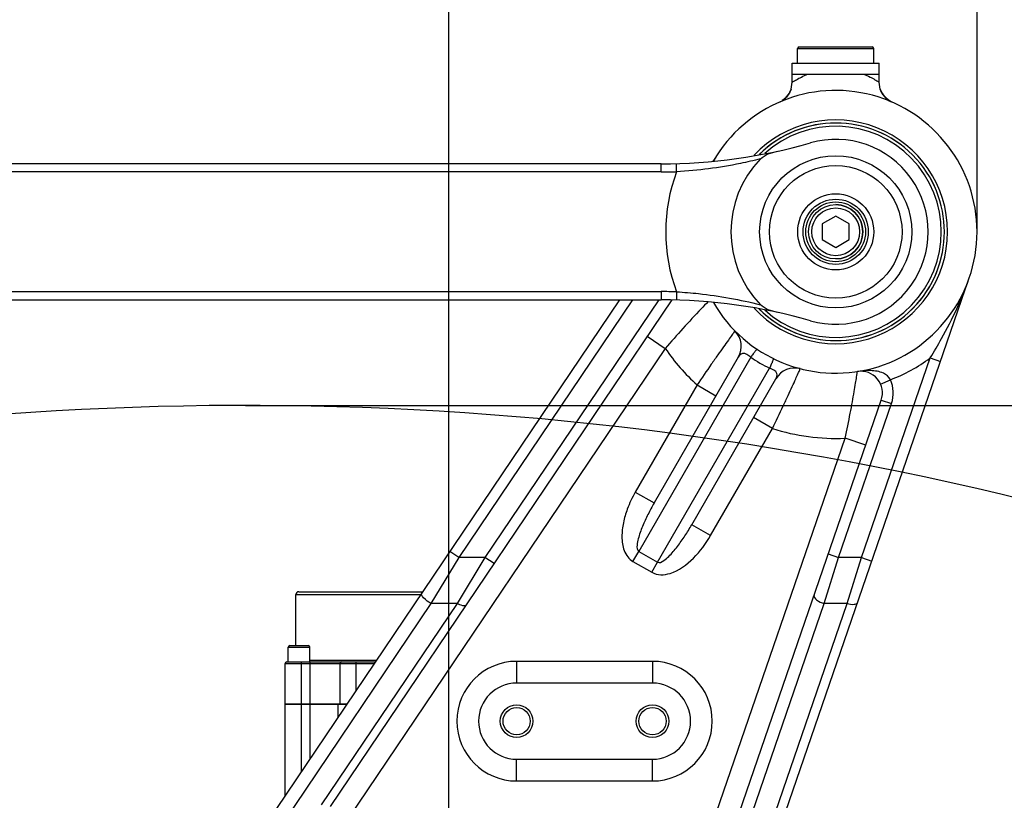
# Model space of a CAD drawing. Header units: millimetres. Extents: x 0 to 5940, y 0 to 4200.
# Tile 82 of 87: x 3550 to 3731, y 3263 to 3406. Entities that reach past the tile are written whole.
import ezdxf

# ---------------------------------------------------------------- set-up
doc = ezdxf.new("R2010")
doc.units = ezdxf.units.MM
doc.header["$LTSCALE"] = 326.7
doc.layers.get('0').update_dxf_attribs({"linetype": 'CONTINUOUS'})
for name, color, linetype in [('304102000080DXF_CONTINUOUS_LINE', 7, 'CONTINUOUS'), ('304103000032DXF_CONTINUOUS_LINE', 7, 'CONTINUOUS'), ('304104000210DXF_CONTINUOUS_LINE', 7, 'CONTINUOUS'), ('304304000134DXF_CONTINUOUS_LINE', 7, 'CONTINUOUS'), ('501023000078DXF_CONTINUOUS_LINE', 7, 'CONTINUOUS'), ('537003000017DXF_CONTINUOUS_LINE', 7, 'CONTINUOUS'), ('604006000006DXF_CONTINUOUS_LINE', 7, 'CONTINUOUS'), ('604007000001DXF_CONTINUOUS_LINE', 7, 'CONTINUOUS'), ('626001000001DXF_CONTINUOUS_LINE', 7, 'CONTINUOUS'), ('RB15-1-B-JSZL_DXF_DIMENSION', 7, 'CONTINUOUS')]:
    doc.layers.add(name, color=color, linetype=linetype)
doc.styles.get("Standard").update_dxf_attribs({"font": 'txt', "width": 0.7})
doc.dimstyles.new('DIMSTYLE_11', dxfattribs={"dimtxt": 85, "dimasz": 45, "dimexe": 1.5, "dimexo": 0, "dimgap": 2.125, "dimtad": 1, "dimdec": 1, "dimdsep": 46, "dimtxsty": 'Standard', "dimblk": '_FILLED', "dimblk1": '_FILLED', "dimblk2": '_FILLED', "dimcen": 0.09, "dimclrt": 5, "dimazin": 2, "dimtp": 1.2, "dimtm": 1.2, "dimtfac": 1, "dimtdec": 1, "dimtofl": 0, "dimtmove": 0, "dimatfit": 3, "dimldrblk": '_FILLED', "dimfxl": 0, "dimtolj": 1, "dimarcsym": 0})
doc.dimstyles.new('DIMSTYLE_3', dxfattribs={"dimtxt": 85, "dimasz": 45, "dimexe": 1.5, "dimexo": 0, "dimgap": 2.125, "dimtad": 1, "dimdsep": 46, "dimtxsty": 'Standard', "dimblk": '_FILLED', "dimblk1": '_FILLED', "dimblk2": '_FILLED', "dimcen": 0.09, "dimclrt": 5, "dimazin": 2, "dimtp": 0.5, "dimtm": 0.5, "dimtfac": 1, "dimtofl": 0, "dimtmove": 0, "dimatfit": 3, "dimldrblk": '_FILLED', "dimfxl": 0, "dimtolj": 1, "dimarcsym": 0})
doc.dimstyles.new('DIMSTYLE_7', dxfattribs={"dimtxt": 85, "dimasz": 45, "dimexe": 1.5, "dimexo": 0, "dimgap": 2.125, "dimtad": 0, "dimtih": 1, "dimtoh": 1, "dimdec": 1, "dimdsep": 46, "dimtxsty": 'Standard', "dimblk": '_FILLED', "dimblk1": '_FILLED', "dimblk2": '_FILLED', "dimcen": 0.09, "dimclrt": 5, "dimazin": 2, "dimtp": 1.2, "dimtm": 1.2, "dimtfac": 1, "dimtdec": 1, "dimtofl": 0, "dimtmove": 0, "dimatfit": 3, "dimldrblk": '_FILLED', "dimfxl": 0, "dimtolj": 1, "dimarcsym": 0})
doc.dimstyles.new('DIMSTYLE_8', dxfattribs={"dimtxt": 85, "dimasz": 45, "dimexe": 1.5, "dimexo": 0, "dimgap": 2.125, "dimtad": 0, "dimtih": 1, "dimtoh": 1, "dimdsep": 46, "dimtxsty": 'Standard', "dimblk": '_FILLED', "dimblk1": '_FILLED', "dimblk2": '_FILLED', "dimcen": 0.09, "dimclrt": 5, "dimazin": 2, "dimtp": 1.2, "dimtm": 1.2, "dimtfac": 1, "dimtofl": 0, "dimtmove": 0, "dimatfit": 3, "dimldrblk": '_FILLED', "dimfxl": 0, "dimtolj": 1, "dimarcsym": 0})

# ---------------------------------------------------------------- blocks, each defined once
blk = doc.blocks.new('*D13')
at = {"layer": 'RB15-1-B-JSZL_DXF_DIMENSION', "color": 2, "linetype": 'Continuous', "transparency": 16777216}
blk.add_line((3591.51, 3335.32), (4396.7, 3335.32), dxfattribs=at)
blk = doc.blocks.new('_FILLED')
at = {"color": 0, "linetype": 'ByBlock'}
blk.add_solid([(0, 0), (-1, 0.1667), (-1, -0.1667)], dxfattribs=at)
blk = doc.blocks.new('*D17')
at = {"layer": 'RB15-1-B-JSZL_DXF_DIMENSION', "color": 2, "linetype": 'Continuous', "transparency": 16777216}
blk.add_line((4228.9, 2523.27), (4228.9, 3795.36), dxfattribs=at)
blk = doc.blocks.new('*D23')
at = {"layer": 'RB15-1-B-JSZL_DXF_DIMENSION', "color": 2, "linetype": 'Continuous', "transparency": 16777216}
for p, q in [((3503.9, 3293.27), (3503.9, 3475.31)), ((3628.9, 3161.27), (3628.9, 3475.31)), ((3503.9, 3460.31), (3566.4, 3460.31)), ((3628.9, 3460.31), (3566.4, 3460.31)), ((3566.4, 3460.31), (3905.49, 3460.31))]:
    blk.add_line(p, q, dxfattribs=at)
at = {"layer": 'RB15-1-B-JSZL_DXF_DIMENSION', "color": 2, "linetype": 'Continuous', "transparency": 16777216, "xscale": 45, "yscale": 45, "zscale": 45, "rotation": 180}
blk.add_blockref('_FILLED', (3503.9, 3460.31), dxfattribs=at)
at = {"layer": 'RB15-1-B-JSZL_DXF_DIMENSION', "color": 2, "linetype": 'Continuous', "transparency": 16777216, "xscale": 45, "yscale": 45, "zscale": 45}
blk.add_blockref('_FILLED', (3628.9, 3460.31), dxfattribs=at)
blk = doc.blocks.new('*D25')
at = {"layer": 'RB15-1-B-JSZL_DXF_DIMENSION', "color": 2, "linetype": 'Continuous', "transparency": 16777216}
for p, q in [((2718.9, 3042.32), (2718.9, 3639.11)), ((3726.12, 3367.27), (3726.12, 3639.11)), ((2718.9, 3624.11), (3222.51, 3624.11)), ((3726.12, 3624.11), (3222.51, 3624.11))]:
    blk.add_line(p, q, dxfattribs=at)
at = {"layer": 'RB15-1-B-JSZL_DXF_DIMENSION', "color": 2, "linetype": 'Continuous', "transparency": 16777216, "xscale": 45, "yscale": 45, "zscale": 45, "rotation": 180}
blk.add_blockref('_FILLED', (2718.9, 3624.11), dxfattribs=at)
at = {"layer": 'RB15-1-B-JSZL_DXF_DIMENSION', "color": 2, "linetype": 'Continuous', "transparency": 16777216, "xscale": 45, "yscale": 45, "zscale": 45}
blk.add_blockref('_FILLED', (3726.12, 3624.11), dxfattribs=at)

msp = doc.modelspace()

# ---------------------------------------------------------------- linework, layer by layer
at = {"color": 2, "linetype": 'Continuous'}
msp.add_arc((3591.511, 2735.32), 600, 20, 135, dxfattribs=at)
at = {"layer": '304102000080DXF_CONTINUOUS_LINE', "color": 7, "linetype": 'Continuous'}
for p, q in [((3692.112, 3394.761), (3692.112, 3396.268)), ((3692.113, 3396.268), (3708.111, 3396.268)), ((3708.112, 3394.765), (3708.112, 3396.268)), ((3691.909, 3393.505), (3691.666, 3392.926)), ((3691.909, 3393.505), (3692.112, 3394.761)), ((3691.909, 3393.504), (3691.909, 3393.505)), ((3708.313, 3393.513), (3708.112, 3394.765)), ((3708.426, 3393.211), (3708.313, 3393.513)), ((3708.314, 3393.509), (3708.313, 3393.513)), ((3708.485, 3393.079), (3708.314, 3393.509)), ((3690.656, 3391.675), (3690.433, 3391.513)), ((3691.03, 3392.026), (3690.656, 3391.675)), ((3691.184, 3392.214), (3691.03, 3392.026)), ((3691.371, 3392.443), (3691.184, 3392.214)), ((3691.666, 3392.926), (3691.371, 3392.443)), ((3708.576, 3392.895), (3708.426, 3393.211)), ((3708.852, 3392.447), (3708.485, 3393.079)), ((3709.31, 3391.91), (3708.852, 3392.447)), ((3709.817, 3391.489), (3709.31, 3391.91)), ((3709.611, 3391.644), (3709.378, 3391.846)), ((3690.433, 3391.513), (3690.265, 3391.391)), ((3709.828, 3391.482), (3709.611, 3391.644)), ((3710.328, 3391.185), (3709.817, 3391.489)), ((3678.562, 3381.808), (3677.495, 3380.226)), ((3664.831, 3184.965), (3724.699, 3358.801)), ((3660.321, 3354.768), (3584.231, 3241.975)), ((3669.956, 3354.746), (3607.108, 3261.582)), ((3682.195, 3344.228), (3666.703, 3317.394)), ((3673.631, 3313.394), (3689.123, 3340.228)), ((3668.568, 3220.384), (3708.495, 3336.319)), ((3666.402, 3284.268), (3641.402, 3284.268)), ((3641.402, 3270.268), (3666.402, 3270.268))]:
    msp.add_line(p, q, dxfattribs=at)
at = {"layer": '304102000080DXF_CONTINUOUS_LINE', "color": 9, "linetype": 'Continuous'}
for p, q in [((3662.733, 3354.768), (3630.755, 3307.364)), ((3667.558, 3354.768), (3635.58, 3307.364)), ((3665.438, 3348.048), (3668.754, 3345.811)), ((3668.754, 3345.811), (3610.424, 3259.345)), ((3684.484, 3344.191), (3663.873, 3308.492)), ((3704.869, 3307.365), (3717.507, 3344.061)), ((3717.507, 3344.061), (3719.398, 3343.41)), ((3667.337, 3306.492), (3687.947, 3342.191)), ((3708.364, 3339.256), (3710.19, 3340.073)), ((3674.614, 3339.096), (3663.239, 3319.394)), ((3674.614, 3339.096), (3678.078, 3337.096)), ((3700.639, 3307.364), (3710.386, 3335.668)), ((3708.495, 3336.319), (3710.386, 3335.668)), ((3688.47, 3331.096), (3685.006, 3333.096)), ((3677.095, 3311.394), (3688.47, 3331.096)), ((3677.358, 3258.192), (3701.85, 3329.307)), ((3705.632, 3328.005), (3701.85, 3329.307)), ((3663.239, 3319.394), (3666.703, 3317.394)), ((3677.095, 3311.394), (3673.631, 3313.394)), ((3630.755, 3307.364), (3629.097, 3308.483)), ((3662.807, 3306.646), (3663.873, 3308.492)), ((3663.873, 3308.492), (3667.337, 3306.492)), ((3630.755, 3307.364), (3625.623, 3298.912)), ((3635.58, 3307.364), (3630.448, 3298.912)), ((3635.58, 3307.364), (3630.755, 3307.364)), ((3637.238, 3306.246), (3635.58, 3307.364)), ((3662.807, 3306.646), (3666.271, 3304.646)), ((3698.019, 3298.911), (3700.639, 3307.364)), ((3698.748, 3308.016), (3700.639, 3307.364)), ((3704.869, 3307.365), (3700.639, 3307.364)), ((3702.249, 3298.911), (3704.869, 3307.365)), ((3704.869, 3307.364), (3706.76, 3306.713)), ((3666.271, 3304.646), (3667.337, 3306.492)), ((3625.623, 3298.912), (3595.648, 3254.477)), ((3630.448, 3298.912), (3605.45, 3261.855)), ((3630.448, 3298.912), (3625.623, 3298.912)), ((3669.828, 3204.771), (3702.249, 3298.911)), ((3670.459, 3218.887), (3698.019, 3298.911)), ((3702.249, 3298.911), (3698.019, 3298.911)), ((3641.402, 3288.268), (3641.402, 3284.268)), ((3666.402, 3288.268), (3641.402, 3288.268)), ((3666.402, 3288.268), (3666.402, 3284.268)), ((3641.402, 3266.268), (3641.402, 3270.268)), ((3666.402, 3266.268), (3666.402, 3270.268)), ((3641.402, 3266.268), (3666.402, 3266.268))]:
    msp.add_line(p, q, dxfattribs=at)
at = {"layer": '304102000080DXF_CONTINUOUS_LINE', "color": 7, "linetype": 'Continuous'}
for points in [[(3708.944, 3392.324), (3708.75, 3392.598), (3708.576, 3392.895)], [(3709.378, 3391.846), (3709.154, 3392.072), (3708.944, 3392.324)]]:
    msp.add_lwpolyline(points, dxfattribs=at)
for centre, radius in [((3641.402, 3277.268), 3), ((3641.402, 3277.268), 2.5), ((3666.402, 3277.268), 3), ((3666.402, 3277.268), 2.5)]:
    msp.add_circle(centre, radius, dxfattribs=at)
for centre, radius, start, end in [((3688.112, 3394.761), 4, 296.47055, 341.67067), ((3712.112, 3394.765), 4, 198.30112, 243.53009), ((3700.116, 3367.268), 26, 210.02147, 149.95792), ((3700.116, 3367.268), 20.577, 223.12916, 136.8688), ((3700.116, 3367.268), 20, 225.26938, 134.72624), ((3678.731, 3346.228), 4, 330, 44.53435), ((3692.587, 3338.228), 4, 75.46601, 149.99953), ((3704.713, 3337.622), 4, 340.99661, 98.81475), ((3641.402, 3277.268), 7, 90, 270), ((3666.402, 3277.268), 7, 270, 90)]:
    msp.add_arc(centre, radius, start, end, dxfattribs=at)
at = {"layer": '304102000080DXF_CONTINUOUS_LINE', "color": 9, "linetype": 'Continuous'}
for centre, radius, start, end in [((3727.064, 3349.091), 58.505, 145.99857, 147.84016), ((3700.116, 3367.268), 38, 214.37833, 227.8468), ((3701.197, 3369.141), 30.031, 236.18194, 243.81808), ((3700.116, 3367.268), 29, 290.32601, 306.84821), ((3704.713, 3337.622), 6, 340.99661, 24.10539), ((3700.116, 3367.268), 38, 252.1532, 272.61488), ((3641.402, 3277.268), 11, 90, 270), ((3666.402, 3277.268), 11, 270, 90)]:
    msp.add_arc(centre, radius, start, end, dxfattribs=at)
for points, knots in [([(3692.112, 3394.761), (3692.116, 3394.781), (3692.213, 3394.804), (3692.333, 3394.918), (3692.59, 3395.059), (3693.07, 3395.356), (3693.877, 3395.784), (3694.586, 3396.107), (3694.991, 3396.268)], [0, 0, 0, 0, 0.018625, 0.0732994, 0.1620073, 0.2813602, 0.5984461, 1, 1, 1, 1]), ([(3705.238, 3396.268), (3705.642, 3396.107), (3706.351, 3395.785), (3707.155, 3395.358), (3707.635, 3395.061), (3707.892, 3394.921), (3708.011, 3394.808), (3708.108, 3394.785), (3708.112, 3394.765)], [0, 0, 0, 0, 0.4016202, 0.7187051, 0.8380407, 0.9267258, 0.9813822, 1, 1, 1, 1]), ([(3717.507, 3344.061), (3718.223, 3345.252), (3720.997, 3349.966), (3723.37, 3354.942), (3724.699, 3358.801)], [0, 0, 0, 0, 0.2540173, 1, 1, 1, 1]), ([(3676.649, 3354.435), (3676.211, 3353.99), (3673.498, 3351.191), (3670.894, 3348.288), (3668.754, 3345.811)], [0, 0, 0, 0, 0.1601518, 1, 1, 1, 1]), ([(3681.582, 3349.033), (3681.562, 3348.957), (3681.314, 3348.737), (3680.967, 3348.153), (3680.279, 3347.266), (3679.421, 3346.044), (3678.367, 3344.563), (3676.737, 3342.223), (3675.475, 3340.374), (3674.614, 3339.096)], [0, 0, 0, 0, 0.0194517, 0.0769671, 0.1701178, 0.2950428, 0.446731, 0.6192266, 1, 1, 1, 1]), ([(3684.484, 3344.191), (3684.068, 3344.556), (3683.137, 3345.241), (3682.362, 3344.516), (3682.195, 3344.228)], [0, 0, 0, 0, 0.6243473, 1, 1, 1, 1]), ([(3685.644, 3345.668), (3685.607, 3345.693), (3685.472, 3345.472), (3685.257, 3345.276), (3684.898, 3344.76), (3684.634, 3344.403), (3684.483, 3344.191)], [0, 0, 0, 0, 0.0710049, 0.269804, 0.5863799, 1, 1, 1, 1]), ([(3688.646, 3343.934), (3688.686, 3343.915), (3688.563, 3343.688), (3688.5, 3343.403), (3688.233, 3342.835), (3688.056, 3342.427), (3687.948, 3342.191)], [0, 0, 0, 0, 0.0710133, 0.2698161, 0.5863891, 1, 1, 1, 1]), ([(3689.124, 3340.228), (3689.29, 3340.516), (3689.53, 3341.551), (3688.471, 3342.014), (3687.947, 3342.191)], [0, 0, 0, 0, 0.3756543, 1, 1, 1, 1]), ([(3688.47, 3331.096), (3689.146, 3332.481), (3690.116, 3334.498), (3691.328, 3337.08), (3692.083, 3338.733), (3692.713, 3340.088), (3693.136, 3341.127), (3693.469, 3341.719), (3693.536, 3342.044), (3693.591, 3342.1)], [0, 0, 0, 0, 0.3807734, 0.553269, 0.7049572, 0.8298822, 0.9230329, 0.9805483, 1, 1, 1, 1]), ([(3701.85, 3329.307), (3702.18, 3330.836), (3702.64, 3333.067), (3703.178, 3335.926), (3703.505, 3337.767), (3703.752, 3339.301), (3703.929, 3340.344), (3704.004, 3340.987), (3704.087, 3341.296), (3704.045, 3341.512), (3704.1, 3341.575)], [0, 0, 0, 0, 0.3761859, 0.5477077, 0.6996598, 0.8259044, 0.9208761, 0.9551327, 0.979942, 1, 1, 1, 1]), ([(3710.19, 3340.073), (3709.928, 3340.593), (3708.736, 3341.54), (3706.506, 3341.812), (3704.891, 3341.697), (3704.1, 3341.575)], [0, 0, 0, 0, 0.2649548, 0.6362157, 1, 1, 1, 1]), ([(3663.239, 3319.394), (3662.662, 3318.394), (3661.791, 3316.559), (3660.971, 3313.783), (3660.674, 3311.191), (3660.982, 3308.596), (3662.069, 3307.071), (3662.807, 3306.646)], [0, 0, 0, 0, 0.2509795, 0.4392581, 0.6273916, 0.8149467, 1, 1, 1, 1]), ([(3666.703, 3317.394), (3666.303, 3316.701), (3665.541, 3315.288), (3664.537, 3313.124), (3663.843, 3311.181), (3663.527, 3309.721), (3663.53, 3308.689), (3663.873, 3308.492)], [0, 0, 0, 0, 0.250057, 0.5002184, 0.7506972, 0.8764964, 1, 1, 1, 1]), ([(3667.337, 3306.492), (3667.679, 3306.294), (3668.574, 3306.807), (3669.681, 3307.811), (3671.016, 3309.383), (3672.388, 3311.335), (3673.231, 3312.701), (3673.631, 3313.394)], [0, 0, 0, 0, 0.1235078, 0.2493077, 0.4997857, 0.7499454, 1, 1, 1, 1]), ([(3666.271, 3304.646), (3666.767, 3304.359), (3667.938, 3304.07), (3670.8, 3304.606), (3674.16, 3307.128), (3676.231, 3309.897), (3677.095, 3311.394)], [0, 0, 0, 0, 0.12467, 0.2499651, 0.6238646, 1, 1, 1, 1]), ([(3625.623, 3298.912), (3625.124, 3299.189), (3624.493, 3299.626), (3623.788, 3300.613), (3623.965, 3300.876)], [0, 0, 0, 0, 0.6429921, 1, 1, 1, 1]), ([(3696.128, 3300.408), (3696.028, 3300.119), (3696.793, 3299.323), (3697.506, 3299.057), (3698.019, 3298.912)], [0, 0, 0, 0, 0.3644636, 1, 1, 1, 1]), ([(3632.107, 3298.639), (3631.991, 3298.468), (3631.255, 3298.485), (3630.778, 3298.729), (3630.449, 3298.912)], [0, 0, 0, 0, 0.353533, 1, 1, 1, 1]), ([(3702.249, 3298.912), (3702.654, 3298.797), (3703.258, 3298.657), (3704.062, 3298.878), (3704.14, 3299.106)], [0, 0, 0, 0, 0.6358854, 1, 1, 1, 1])]:
    msp.add_open_spline(points, degree=3, knots=knots, dxfattribs=at)
at = {"layer": '304103000032DXF_CONTINUOUS_LINE', "color": 7, "linetype": 'Continuous'}
for p, q in [((3667.98, 3379.768), (3112.252, 3379.768)), ((3112.252, 3354.768), (3667.98, 3354.768))]:
    msp.add_line(p, q, dxfattribs=at)
at = {"layer": '304103000032DXF_CONTINUOUS_LINE', "color": 9, "linetype": 'Continuous'}
for p, q in [((3667.98, 3378.268), (3667.98, 3379.768)), ((3670.846, 3378.308), (3670.804, 3379.808)), ((3667.98, 3378.268), (3112.252, 3378.268)), ((3112.252, 3356.268), (3667.98, 3356.268)), ((3667.98, 3356.268), (3667.98, 3354.768)), ((3670.846, 3356.227), (3670.804, 3354.728))]:
    msp.add_line(p, q, dxfattribs=at)
at = {"layer": '304103000032DXF_CONTINUOUS_LINE', "color": 7, "linetype": 'Continuous'}
for centre, radius, start, end in [((3667.98, 3479.768), 100, 270, 285.94237), ((3700.116, 3367.268), 17, 254.05763, 105.94237), ((3700.116, 3367.268), 19.283, 135.9586, 224.04134), ((3667.98, 3254.768), 100, 74.05763, 90)]:
    msp.add_arc(centre, radius, start, end, dxfattribs=at)
at = {"layer": '304103000032DXF_CONTINUOUS_LINE', "color": 9, "linetype": 'Continuous'}
for centre, radius, start, end in [((3667.98, 3479.768), 101.5, 270, 271.61843), ((3700.116, 3367.268), 31.283, 159.33363, 200.66636), ((3667.98, 3254.768), 101.5, 88.38159, 90)]:
    msp.add_arc(centre, radius, start, end, dxfattribs=at)
at = {"layer": '304103000032DXF_CONTINUOUS_LINE', "color": 7, "linetype": 'Continuous'}
for points in [[(3686.255, 3380.673), (3687.056, 3381.501), (3688.281, 3381.843), (3689.406, 3382.09)], [(3689.406, 3352.445), (3688.281, 3352.692), (3687.056, 3353.035), (3686.255, 3353.863)]]:
    msp.add_open_spline(points, degree=3, dxfattribs=at)
at = {"layer": '304103000032DXF_CONTINUOUS_LINE', "color": 9, "linetype": 'Continuous'}
for points, knots in [([(3686.255, 3380.673), (3685.034, 3380.37), (3679.966, 3379.204), (3674.783, 3378.522), (3670.846, 3378.308)], [0, 0, 0, 0, 0.2418669, 1, 1, 1, 1]), ([(3670.846, 3356.227), (3672.191, 3356.154), (3677.378, 3355.744), (3682.513, 3354.79), (3686.255, 3353.863)], [0, 0, 0, 0, 0.258904, 1, 1, 1, 1])]:
    msp.add_open_spline(points, degree=3, knots=knots, dxfattribs=at)
at = {"layer": '304104000210DXF_CONTINUOUS_LINE', "color": 7, "linetype": 'Continuous'}
for radius in [14, 12.2, 7, 6]:
    msp.add_circle((3700.116, 3367.268), radius, dxfattribs=at)
at = {"layer": '304104000210DXF_CONTINUOUS_LINE', "color": 9, "linetype": 'Continuous'}
msp.add_circle((3700.116, 3367.268), 5.5, dxfattribs=at)
at = {"layer": '304304000134DXF_CONTINUOUS_LINE', "color": 7, "linetype": 'Continuous'}
for p, q in [((3600.802, 3291.168), (3600.802, 3300.568)), ((3601.302, 3301.068), (3624.095, 3301.068)), ((3599.371, 3288.168), (3599.371, 3290.868)), ((3599.671, 3291.168), (3603.071, 3291.168)), ((3603.371, 3288.168), (3603.371, 3290.868)), ((3598.802, 3280.468), (3598.802, 3287.868)), ((3599.102, 3288.168), (3615.393, 3288.168)), ((3608.902, 3280.468), (3608.902, 3287.868)), ((3598.802, 3280.468), (3610.198, 3280.468)), ((3598.802, 3263.574), (3598.802, 3280.368)), ((3598.802, 3280.368), (3610.131, 3280.368)), ((3601.302, 3280.368), (3601.302, 3280.468)), ((3608.566, 3278.049), (3608.566, 3280.368))]:
    msp.add_line(p, q, dxfattribs=at)
at = {"layer": '304304000134DXF_CONTINUOUS_LINE', "color": 9, "linetype": 'Continuous'}
for p, q in [((3600.802, 3300.568), (3623.758, 3300.568)), ((3599.371, 3290.868), (3603.371, 3290.868)), ((3603.371, 3288.468), (3615.595, 3288.468)), ((3598.802, 3287.868), (3615.19, 3287.868)), ((3601.802, 3268.021), (3601.802, 3288.168)), ((3603.402, 3270.393), (3603.402, 3288.168)), ((3611.902, 3282.993), (3611.902, 3288.168))]:
    msp.add_line(p, q, dxfattribs=at)
at = {"layer": '304304000134DXF_CONTINUOUS_LINE', "color": 7, "linetype": 'Continuous'}
for centre, radius, start, end in [((3601.302, 3300.568), 0.5, 90, 180), ((3599.671, 3290.868), 0.3, 90, 180), ((3603.071, 3290.868), 0.3, 0, 90), ((3599.102, 3287.868), 0.3, 90, 180), ((3609.202, 3287.868), 0.3, 90, 180)]:
    msp.add_arc(centre, radius, start, end, dxfattribs=at)
at = {"layer": '501023000078DXF_CONTINUOUS_LINE', "color": 7, "linetype": 'Continuous'}
for p, q in [((3700.116, 3370.154), (3697.616, 3368.711)), ((3702.616, 3368.711), (3700.116, 3370.154)), ((3697.616, 3368.711), (3697.616, 3365.824)), ((3702.616, 3365.824), (3702.616, 3368.711)), ((3697.616, 3365.824), (3700.116, 3364.381)), ((3700.116, 3364.381), (3702.616, 3365.824))]:
    msp.add_line(p, q, dxfattribs=at)
msp.add_circle((3700.116, 3367.268), 5, dxfattribs=at)
at = {"layer": '501023000078DXF_CONTINUOUS_LINE', "color": 9, "linetype": 'Continuous'}
msp.add_circle((3700.116, 3367.268), 4.4, dxfattribs=at)
at = {"layer": '537003000017DXF_CONTINUOUS_LINE', "color": 7, "linetype": 'Continuous'}
for radius, start, end in [(20, 225.11183, 134.88817), (19.423, 227.74645, 132.25383)]:
    msp.add_arc((3700.116, 3367.268), radius, start, end, dxfattribs=at)
at = {"layer": '604006000006DXF_CONTINUOUS_LINE', "color": 7, "linetype": 'Continuous'}
msp.add_arc((3700.116, 3367.268), 5, 270, 90, dxfattribs=at)
at = {"layer": '604007000001DXF_CONTINUOUS_LINE', "color": 7, "linetype": 'Continuous'}
for p, q in [((3692.112, 3396.268), (3692.112, 3398.268)), ((3692.112, 3398.268), (3708.112, 3398.268)), ((3708.112, 3396.268), (3708.112, 3398.268)), ((3692.112, 3396.268), (3695.471, 3396.268)), ((3704.752, 3396.268), (3708.112, 3396.268))]:
    msp.add_line(p, q, dxfattribs=at)
at = {"layer": '626001000001DXF_CONTINUOUS_LINE', "color": 7, "linetype": 'Continuous'}
for p, q in [((3693.112, 3398.268), (3693.112, 3400.968)), ((3693.412, 3401.268), (3706.812, 3401.268)), ((3707.112, 3398.268), (3707.112, 3400.968))]:
    msp.add_line(p, q, dxfattribs=at)
at = {"layer": '626001000001DXF_CONTINUOUS_LINE', "color": 9, "linetype": 'Continuous'}
msp.add_line((3693.112, 3400.968), (3707.112, 3400.968), dxfattribs=at)
at = {"layer": '626001000001DXF_CONTINUOUS_LINE', "color": 7, "linetype": 'Continuous'}
for centre, start, end in [((3693.412, 3400.968), 90, 180), ((3706.812, 3400.968), 0, 90)]:
    msp.add_arc(centre, 0.3, start, end, dxfattribs=at)

# ---------------------------------------------------------------- dimensions: what is measured, and where the dimension line sits
at = {"layer": 'RB15-1-B-JSZL_DXF_DIMENSION', "color": 2, "linetype": 'Continuous'}
for feature_location, offset, dtype, origin, dimstyle, override, picture, middle in [((4228.902, 2523.268), (0, 1272.095), 1, (2718.902, 2523.268), 'DIMSTYLE_8', {"dimgap": 21.249823, "dimtad": 1, "dimtih": 0, "dimtoh": 0}, '*D17', (4207.652, 3837.863)), ((3591.511, 3335.32), (805.187, 0), 0, (3591.511, 2197.768), 'DIMSTYLE_7', {"dimgap": 21.250169, "dimtad": 1, "dimtih": 0, "dimtoh": 0}, '*D13', (4439.198, 3356.57))]:
    dim = msp.add_ordinate_dim(feature_location=feature_location, offset=offset, dtype=dtype, origin=origin, dimstyle=dimstyle, override=override, dxfattribs=at)
    dim.commit()
    dim.dimension.update_dxf_attribs({"geometry": picture, "text_midpoint": middle})
dim = msp.add_linear_dim(base=(3726.116, 3624.111), p1=(2718.902, 3042.317), p2=(3726.116, 3367.268), dimstyle='DIMSTYLE_11', dxfattribs=at)
dim.commit()
dim.dimension.update_dxf_attribs({"geometry": '*D25', "text_midpoint": (3186.165, 3624.111), "dimtype": 160})
dim = msp.add_linear_dim(base=(3503.902, 3460.307), p1=(3628.902, 3161.268), p2=(3503.902, 3293.268), angle=180, dimstyle='DIMSTYLE_3', dxfattribs=at)
dim.commit()
dim.dimension.update_dxf_attribs({"geometry": '*D23', "text_midpoint": (3726.991, 3460.307), "dimtype": 160})

doc.saveas('drawing.dxf')
